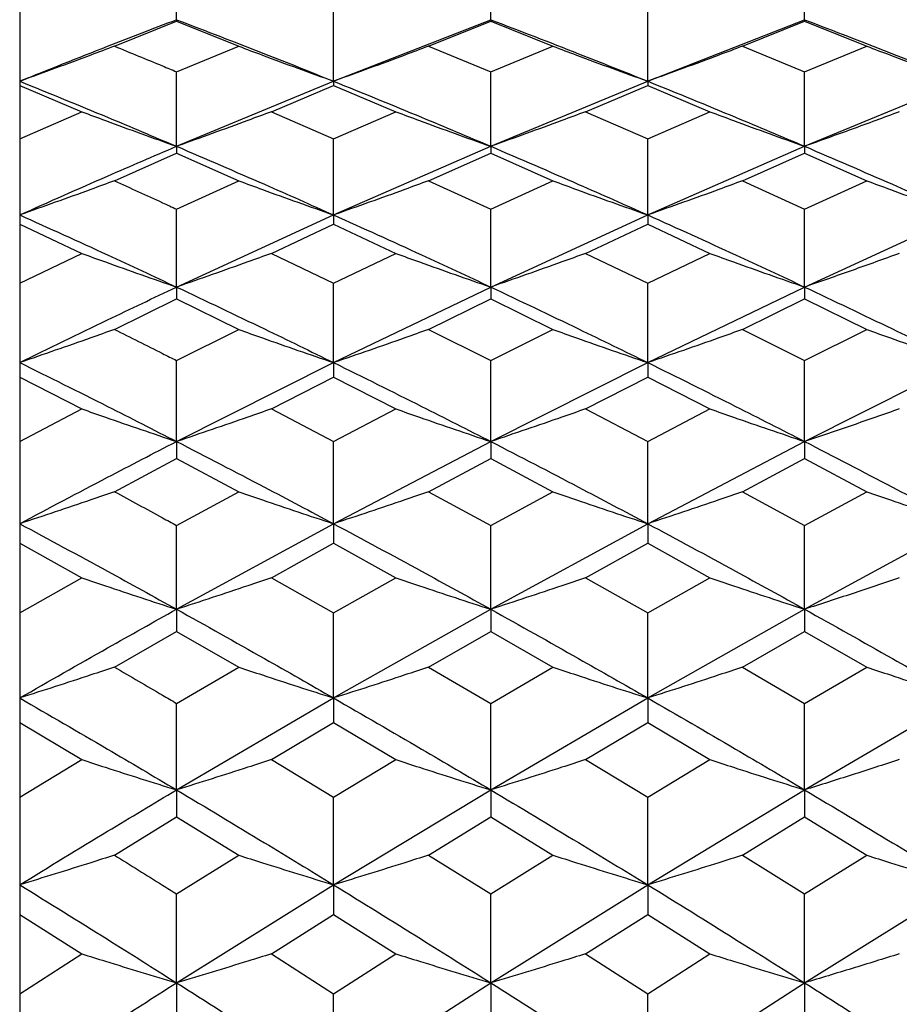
# Model space of a CAD drawing. Header units: inches. Extents: x 0.9 to 16, y 4.3 to 9.2.
# Tile 34 of 55: x 7.446 to 7.674, y 7.117 to 7.372. Entities that reach past the tile are written whole.
import ezdxf

# ---------------------------------------------------------------- set-up
doc = ezdxf.new("R2010")
doc.units = ezdxf.units.IN
doc.header["$MEASUREMENT"] = 0

msp = doc.modelspace()

# ---------------------------------------------------------------- linework, layer by layer
at = {"color": 7, "linetype": 'Continuous', "lineweight": 25}
for p, q in [((7.48655, 7.37244), (7.48655, 7.39087)), ((7.56797, 7.37244), (7.56797, 7.39087)), ((7.64934, 7.37244), (7.64934, 7.39087)), ((7.44589, 7.37537), (7.44589, 7.35541)), ((7.52725, 7.35649), (7.52725, 7.37537)), ((7.60867, 7.35649), (7.60867, 7.37537)), ((7.47043, 7.36556), (7.48655, 7.37204)), ((7.48655, 7.37244), (7.48655, 7.37204)), ((7.48655, 7.37204), (7.50267, 7.36556)), ((7.52725, 7.35649), (7.56797, 7.37244)), ((7.55183, 7.36556), (7.56797, 7.37204)), ((7.56797, 7.37244), (7.56797, 7.37204)), ((7.56797, 7.37204), (7.5841, 7.36556)), ((7.60867, 7.35649), (7.64934, 7.37244)), ((7.63324, 7.36556), (7.64934, 7.37204)), ((7.64934, 7.37244), (7.64934, 7.37204)), ((7.64934, 7.37204), (7.66544, 7.36556)), ((7.48655, 7.35894), (7.50267, 7.36556)), ((7.55183, 7.36556), (7.56797, 7.35894)), ((7.56797, 7.35894), (7.5841, 7.36556)), ((7.63324, 7.36556), (7.64934, 7.35894)), ((7.64934, 7.35894), (7.66544, 7.36556)), ((7.48655, 7.33961), (7.48655, 7.35894)), ((7.56797, 7.33961), (7.56797, 7.35894)), ((7.64934, 7.33961), (7.64934, 7.35894)), ((7.44589, 7.35541), (7.44589, 7.34158)), ((7.44589, 7.35541), (7.46199, 7.34857)), ((7.48655, 7.33961), (7.52725, 7.35649)), ((7.51112, 7.34857), (7.52725, 7.35541)), ((7.52725, 7.35649), (7.52725, 7.35541)), ((7.52725, 7.35541), (7.54338, 7.34857)), ((7.56797, 7.33961), (7.60867, 7.35649)), ((7.59255, 7.34857), (7.60867, 7.35541)), ((7.60867, 7.35649), (7.60867, 7.35541)), ((7.60867, 7.35541), (7.62479, 7.34857)), ((7.64934, 7.33961), (7.68999, 7.35649)), ((7.44589, 7.34158), (7.46199, 7.34857)), ((7.51112, 7.34857), (7.52725, 7.34158)), ((7.52725, 7.34158), (7.54338, 7.34857)), ((7.59255, 7.34857), (7.60867, 7.34158)), ((7.60867, 7.34158), (7.62479, 7.34857)), ((7.44589, 7.34158), (7.44589, 7.3194)), ((7.52725, 7.32181), (7.52725, 7.34158)), ((7.60867, 7.32181), (7.60867, 7.34158)), ((7.47043, 7.33066), (7.48655, 7.33786)), ((7.48655, 7.33961), (7.48655, 7.33786)), ((7.48655, 7.33786), (7.50267, 7.33066)), ((7.52725, 7.32181), (7.56797, 7.33961)), ((7.55183, 7.33066), (7.56797, 7.33786)), ((7.56797, 7.33961), (7.56797, 7.33786)), ((7.56797, 7.33786), (7.5841, 7.33066)), ((7.60867, 7.32181), (7.64934, 7.33961)), ((7.63324, 7.33066), (7.64934, 7.33786)), ((7.64934, 7.33961), (7.64934, 7.33786)), ((7.64934, 7.33786), (7.66544, 7.33066)), ((7.48655, 7.32331), (7.50267, 7.33066)), ((7.55183, 7.33066), (7.56797, 7.32331)), ((7.56797, 7.32331), (7.5841, 7.33066)), ((7.63324, 7.33066), (7.64934, 7.32331)), ((7.64934, 7.32331), (7.66544, 7.33066)), ((7.48655, 7.30311), (7.48655, 7.32331)), ((7.56797, 7.30311), (7.56797, 7.32331)), ((7.64934, 7.30311), (7.64934, 7.32331)), ((7.48655, 7.30311), (7.52725, 7.32181)), ((7.52725, 7.32181), (7.52725, 7.3194)), ((7.56797, 7.30311), (7.60867, 7.32181)), ((7.60867, 7.32181), (7.60867, 7.3194)), ((7.64934, 7.30311), (7.68999, 7.32181)), ((7.44589, 7.3194), (7.44589, 7.30413)), ((7.44589, 7.3194), (7.46199, 7.31183)), ((7.51112, 7.31183), (7.52725, 7.3194)), ((7.52725, 7.3194), (7.54338, 7.31183)), ((7.59255, 7.31183), (7.60867, 7.3194)), ((7.60867, 7.3194), (7.62479, 7.31183)), ((7.44589, 7.30413), (7.46199, 7.31183)), ((7.51112, 7.31183), (7.52725, 7.30413)), ((7.52725, 7.30413), (7.54338, 7.31183)), ((7.59255, 7.31183), (7.60867, 7.30413)), ((7.60867, 7.30413), (7.62479, 7.31183)), ((7.44589, 7.30413), (7.44589, 7.27978)), ((7.48655, 7.30311), (7.48655, 7.30004)), ((7.52725, 7.28353), (7.52725, 7.30413)), ((7.52725, 7.28353), (7.56797, 7.30311)), ((7.56797, 7.30311), (7.56797, 7.30004)), ((7.60867, 7.28353), (7.60867, 7.30413)), ((7.60867, 7.28353), (7.64934, 7.30311)), ((7.64934, 7.30311), (7.64934, 7.30004)), ((7.47043, 7.29212), (7.48655, 7.30004)), ((7.48655, 7.30004), (7.50267, 7.29212)), ((7.55183, 7.29212), (7.56797, 7.30004)), ((7.56797, 7.30004), (7.5841, 7.29212)), ((7.63324, 7.29212), (7.64934, 7.30004)), ((7.64934, 7.30004), (7.66544, 7.29212)), ((7.48655, 7.28406), (7.50267, 7.29212)), ((7.55183, 7.29212), (7.56797, 7.28406)), ((7.56797, 7.28406), (7.5841, 7.29212)), ((7.63324, 7.29212), (7.64934, 7.28406)), ((7.64934, 7.28406), (7.66544, 7.29212)), ((7.48655, 7.26307), (7.48655, 7.28406)), ((7.56797, 7.26307), (7.56797, 7.28406)), ((7.64934, 7.26307), (7.64934, 7.28406)), ((7.48655, 7.26307), (7.52725, 7.28353)), ((7.52725, 7.28353), (7.52725, 7.27978)), ((7.56797, 7.26307), (7.60867, 7.28353)), ((7.60867, 7.28353), (7.60867, 7.27978)), ((7.64934, 7.26307), (7.68999, 7.28353)), ((7.44589, 7.27978), (7.44589, 7.26311)), ((7.44589, 7.27978), (7.46199, 7.27152)), ((7.51112, 7.27152), (7.52725, 7.27978)), ((7.52725, 7.27978), (7.54338, 7.27152)), ((7.59255, 7.27152), (7.60867, 7.27978)), ((7.60867, 7.27978), (7.62479, 7.27152)), ((7.44589, 7.26311), (7.46199, 7.27152)), ((7.51112, 7.27152), (7.52725, 7.26311)), ((7.52725, 7.26311), (7.54338, 7.27152)), ((7.59255, 7.27152), (7.60867, 7.26311)), ((7.60867, 7.26311), (7.62479, 7.27152)), ((7.44589, 7.26311), (7.44589, 7.23667)), ((7.48655, 7.26307), (7.48655, 7.25866)), ((7.52725, 7.24174), (7.52725, 7.26311)), ((7.52725, 7.24174), (7.56797, 7.26307)), ((7.56797, 7.26307), (7.56797, 7.25866)), ((7.60867, 7.24174), (7.60867, 7.26311)), ((7.60867, 7.24174), (7.64934, 7.26307)), ((7.64934, 7.26307), (7.64934, 7.25866)), ((7.47043, 7.25005), (7.48655, 7.25866)), ((7.48655, 7.25866), (7.50267, 7.25005)), ((7.55183, 7.25005), (7.56797, 7.25866)), ((7.56797, 7.25866), (7.5841, 7.25005)), ((7.63324, 7.25005), (7.64934, 7.25866)), ((7.64934, 7.25866), (7.66544, 7.25005)), ((7.48655, 7.24131), (7.50267, 7.25005)), ((7.55183, 7.25005), (7.56797, 7.24131)), ((7.56797, 7.24131), (7.5841, 7.25005)), ((7.63324, 7.25005), (7.64934, 7.24131)), ((7.64934, 7.24131), (7.66544, 7.25005)), ((7.48655, 7.21957), (7.52725, 7.24174)), ((7.48655, 7.21957), (7.48655, 7.24131)), ((7.52725, 7.24174), (7.52725, 7.23667)), ((7.56797, 7.21957), (7.60867, 7.24174)), ((7.56797, 7.21957), (7.56797, 7.24131)), ((7.60867, 7.24174), (7.60867, 7.23667)), ((7.64934, 7.21957), (7.68999, 7.24174)), ((7.64934, 7.21957), (7.64934, 7.24131)), ((7.44589, 7.23667), (7.44589, 7.21865)), ((7.44589, 7.23667), (7.46199, 7.22773)), ((7.51112, 7.22773), (7.52725, 7.23667)), ((7.52725, 7.23667), (7.54338, 7.22773)), ((7.59255, 7.22773), (7.60867, 7.23667)), ((7.60867, 7.23667), (7.62479, 7.22773)), ((7.44589, 7.21865), (7.46199, 7.22773)), ((7.51112, 7.22773), (7.52725, 7.21865)), ((7.52725, 7.21865), (7.54338, 7.22773)), ((7.59255, 7.22773), (7.60867, 7.21865)), ((7.60867, 7.21865), (7.62479, 7.22773)), ((7.44589, 7.21865), (7.44589, 7.19018)), ((7.48655, 7.21957), (7.48655, 7.21384)), ((7.52725, 7.19656), (7.56797, 7.21957)), ((7.52725, 7.19656), (7.52725, 7.21865)), ((7.56797, 7.21957), (7.56797, 7.21384)), ((7.60867, 7.19656), (7.64934, 7.21957)), ((7.60867, 7.19656), (7.60867, 7.21865)), ((7.64934, 7.21957), (7.64934, 7.21384)), ((7.47043, 7.20457), (7.48655, 7.21384)), ((7.48655, 7.21384), (7.50267, 7.20457)), ((7.55183, 7.20457), (7.56797, 7.21384)), ((7.56797, 7.21384), (7.5841, 7.20457)), ((7.63324, 7.20457), (7.64934, 7.21384)), ((7.64934, 7.21384), (7.66544, 7.20457)), ((7.48655, 7.19516), (7.50267, 7.20457)), ((7.55183, 7.20457), (7.56797, 7.19516)), ((7.56797, 7.19516), (7.5841, 7.20457)), ((7.63324, 7.20457), (7.64934, 7.19516)), ((7.64934, 7.19516), (7.66544, 7.20457)), ((7.48655, 7.17274), (7.52725, 7.19656)), ((7.48655, 7.17274), (7.48655, 7.19516)), ((7.52725, 7.19656), (7.52725, 7.19018)), ((7.56797, 7.17274), (7.60867, 7.19656)), ((7.56797, 7.17274), (7.56797, 7.19516)), ((7.60867, 7.19656), (7.60867, 7.19018)), ((7.64934, 7.17274), (7.68999, 7.19656)), ((7.64934, 7.17274), (7.64934, 7.19516)), ((7.44589, 7.19018), (7.44589, 7.17086)), ((7.44589, 7.19018), (7.46199, 7.18058)), ((7.51112, 7.18058), (7.52725, 7.19018)), ((7.52725, 7.19018), (7.54338, 7.18058)), ((7.59255, 7.18058), (7.60867, 7.19018)), ((7.60867, 7.19018), (7.62479, 7.18058)), ((7.44589, 7.17086), (7.46199, 7.18058)), ((7.51112, 7.18058), (7.52725, 7.17086)), ((7.52725, 7.17086), (7.54338, 7.18058)), ((7.59255, 7.18058), (7.60867, 7.17086)), ((7.60867, 7.17086), (7.62479, 7.18058)), ((7.48655, 7.17274), (7.48655, 7.16571)), ((7.52725, 7.14812), (7.56797, 7.17274)), ((7.56797, 7.17274), (7.56797, 7.16571)), ((7.60867, 7.14812), (7.64934, 7.17274)), ((7.64934, 7.17274), (7.64934, 7.16571)), ((7.44589, 7.17086), (7.44589, 7.14045)), ((7.52725, 7.14812), (7.52725, 7.17086)), ((7.60867, 7.14812), (7.60867, 7.17086)), ((7.47043, 7.1558), (7.48655, 7.16571)), ((7.48655, 7.16571), (7.50267, 7.1558)), ((7.55183, 7.1558), (7.56797, 7.16571)), ((7.56797, 7.16571), (7.5841, 7.1558)), ((7.63324, 7.1558), (7.64934, 7.16571)), ((7.64934, 7.16571), (7.66544, 7.1558)), ((7.48655, 7.14576), (7.50267, 7.1558)), ((7.55183, 7.1558), (7.56797, 7.14576)), ((7.56797, 7.14576), (7.5841, 7.1558)), ((7.63324, 7.1558), (7.64934, 7.14576)), ((7.64934, 7.14576), (7.66544, 7.1558)), ((7.48655, 7.12271), (7.52725, 7.14812)), ((7.52725, 7.14812), (7.52725, 7.14045)), ((7.56797, 7.12271), (7.60867, 7.14812)), ((7.60867, 7.14812), (7.60867, 7.14045)), ((7.64934, 7.12271), (7.68999, 7.14812)), ((7.48655, 7.12271), (7.48655, 7.14576)), ((7.56797, 7.12271), (7.56797, 7.14576)), ((7.64934, 7.12271), (7.64934, 7.14576)), ((7.44589, 7.14045), (7.44589, 7.11987)), ((7.44589, 7.14045), (7.46199, 7.13022)), ((7.51112, 7.13022), (7.52725, 7.14045)), ((7.52725, 7.14045), (7.54338, 7.13022)), ((7.59255, 7.13022), (7.60867, 7.14045)), ((7.60867, 7.14045), (7.62479, 7.13022)), ((7.44589, 7.11987), (7.46199, 7.13022)), ((7.51112, 7.13022), (7.52725, 7.11987)), ((7.52725, 7.11987), (7.54338, 7.13022)), ((7.59255, 7.13022), (7.60867, 7.11987)), ((7.60867, 7.11987), (7.62479, 7.13022)), ((7.48655, 7.12271), (7.48655, 7.1144)), ((7.52725, 7.09654), (7.56797, 7.12271)), ((7.56797, 7.12271), (7.56797, 7.1144)), ((7.60867, 7.09654), (7.64934, 7.12271)), ((7.64934, 7.12271), (7.64934, 7.1144)), ((7.44589, 7.11987), (7.44589, 7.0876)), ((7.52725, 7.09654), (7.52725, 7.11987)), ((7.60867, 7.09654), (7.60867, 7.11987))]:
    msp.add_line(p, q, dxfattribs=at)
for points, knots in [([(7.44589, 7.35649), (7.45348, 7.35953), (7.46703, 7.36496), (7.48058, 7.37015), (7.48655, 7.37244)], [0, 0, 0, 0, 0.559819, 1, 1, 1, 1]), ([(7.48655, 7.37244), (7.49414, 7.36952), (7.50771, 7.36432), (7.52128, 7.35888), (7.52725, 7.35649)], [0, 0, 0, 0, 0.559906, 1, 1, 1, 1]), ([(7.56797, 7.37244), (7.57557, 7.36952), (7.58914, 7.36432), (7.60271, 7.35888), (7.60867, 7.35649)], [0, 0, 0, 0, 0.560078, 1, 1, 1, 1]), ([(7.64934, 7.37244), (7.65693, 7.36952), (7.67047, 7.36432), (7.68402, 7.35888), (7.68999, 7.35649)], [0, 0, 0, 0, 0.559839, 1, 1, 1, 1]), ([(7.47043, 7.36556), (7.4684, 7.36479), (7.4633, 7.36287), (7.45512, 7.35983), (7.44897, 7.3576), (7.44589, 7.35649)], [0, 0, 0, 0, 0.249988, 0.624986, 1, 1, 1, 1]), ([(7.47043, 7.36556), (7.47459, 7.36387), (7.47996, 7.36168), (7.48533, 7.35945), (7.48655, 7.35894)], [0, 0, 0, 0, 0.773408, 1, 1, 1, 1]), ([(7.50267, 7.36556), (7.50471, 7.36479), (7.50982, 7.36287), (7.51801, 7.35983), (7.52417, 7.3576), (7.52725, 7.35649)], [0, 0, 0, 0, 0.2499879, 0.6249851, 1, 1, 1, 1]), ([(7.55183, 7.36556), (7.54979, 7.36479), (7.54469, 7.36287), (7.5365, 7.35983), (7.53033, 7.3576), (7.52725, 7.35649)], [0, 0, 0, 0, 0.249989, 0.624985, 1, 1, 1, 1]), ([(7.5841, 7.36556), (7.58614, 7.36479), (7.59125, 7.36287), (7.59943, 7.35983), (7.60559, 7.3576), (7.60867, 7.35649)], [0, 0, 0, 0, 0.249989, 0.624985, 1, 1, 1, 1]), ([(7.63324, 7.36556), (7.6312, 7.36479), (7.6261, 7.36287), (7.61791, 7.35983), (7.61175, 7.3576), (7.60867, 7.35649)], [0, 0, 0, 0, 0.249988, 0.6249854, 1, 1, 1, 1]), ([(7.66544, 7.36556), (7.66748, 7.36479), (7.67258, 7.36287), (7.68076, 7.35983), (7.68691, 7.3576), (7.68999, 7.35649)], [0, 0, 0, 0, 0.2499891, 0.6249849, 1, 1, 1, 1]), ([(7.44589, 7.35649), (7.45348, 7.3534), (7.46703, 7.34788), (7.48058, 7.34213), (7.48655, 7.33961)], [0, 0, 0, 0, 0.55982, 1, 1, 1, 1]), ([(7.52725, 7.35649), (7.53485, 7.3534), (7.54842, 7.34788), (7.562, 7.34213), (7.56797, 7.33961)], [0, 0, 0, 0, 0.559992, 1, 1, 1, 1]), ([(7.60867, 7.35649), (7.61627, 7.3534), (7.62983, 7.34788), (7.64338, 7.34213), (7.64934, 7.33961)], [0, 0, 0, 0, 0.560165, 1, 1, 1, 1]), ([(7.46199, 7.34857), (7.46403, 7.34781), (7.46913, 7.34591), (7.47731, 7.34291), (7.48347, 7.34071), (7.48655, 7.33961)], [0, 0, 0, 0, 0.249986, 0.624987, 1, 1, 1, 1]), ([(7.51112, 7.34857), (7.50908, 7.34781), (7.50398, 7.34591), (7.49579, 7.34291), (7.48963, 7.34071), (7.48655, 7.33961)], [0, 0, 0, 0, 0.249986, 0.624986, 1, 1, 1, 1]), ([(7.54338, 7.34857), (7.54542, 7.34781), (7.55053, 7.34591), (7.55872, 7.34291), (7.56489, 7.34071), (7.56797, 7.33961)], [0, 0, 0, 0, 0.249989, 0.624986, 1, 1, 1, 1]), ([(7.59255, 7.34857), (7.59051, 7.34781), (7.5854, 7.34591), (7.57721, 7.34291), (7.57105, 7.34071), (7.56797, 7.33961)], [0, 0, 0, 0, 0.24999, 0.624986, 1, 1, 1, 1]), ([(7.62479, 7.34857), (7.62683, 7.34781), (7.63193, 7.34591), (7.64011, 7.34291), (7.64627, 7.34071), (7.64934, 7.33961)], [0, 0, 0, 0, 0.249988, 0.624988, 1, 1, 1, 1]), ([(7.67388, 7.34857), (7.67184, 7.34781), (7.66776, 7.34629), (7.65959, 7.34328), (7.65344, 7.34108), (7.64934, 7.33961)], [0, 0, 0, 0, 0.24999, 0.499977, 1, 1, 1, 1]), ([(7.44589, 7.32181), (7.45348, 7.32519), (7.46703, 7.33124), (7.48058, 7.33705), (7.48655, 7.33961)], [0, 0, 0, 0, 0.5598198, 1, 1, 1, 1]), ([(7.48655, 7.33961), (7.49414, 7.33635), (7.50771, 7.33052), (7.52128, 7.32447), (7.52725, 7.32181)], [0, 0, 0, 0, 0.559906, 1, 1, 1, 1]), ([(7.56797, 7.33961), (7.57557, 7.33634), (7.58914, 7.33052), (7.60271, 7.32447), (7.60867, 7.32181)], [0, 0, 0, 0, 0.560078, 1, 1, 1, 1]), ([(7.64934, 7.33961), (7.65693, 7.33635), (7.67047, 7.33052), (7.68402, 7.32447), (7.68999, 7.32181)], [0, 0, 0, 0, 0.559838, 1, 1, 1, 1]), ([(7.47043, 7.33066), (7.4684, 7.32991), (7.4633, 7.32803), (7.45512, 7.32507), (7.44897, 7.3229), (7.44589, 7.32181)], [0, 0, 0, 0, 0.2499888, 0.6249865, 1, 1, 1, 1]), ([(7.47043, 7.33066), (7.47459, 7.32877), (7.47996, 7.32634), (7.48533, 7.32387), (7.48655, 7.32331)], [0, 0, 0, 0, 0.773409, 1, 1, 1, 1]), ([(7.50267, 7.33066), (7.50471, 7.32991), (7.50982, 7.32803), (7.51801, 7.32507), (7.52417, 7.3229), (7.52725, 7.32181)], [0, 0, 0, 0, 0.249988, 0.624985, 1, 1, 1, 1]), ([(7.55183, 7.33066), (7.54979, 7.32991), (7.54469, 7.32803), (7.5365, 7.32507), (7.53033, 7.3229), (7.52725, 7.32181)], [0, 0, 0, 0, 0.249989, 0.624985, 1, 1, 1, 1]), ([(7.5841, 7.33066), (7.58614, 7.32991), (7.59125, 7.32803), (7.59943, 7.32507), (7.60559, 7.3229), (7.60867, 7.32181)], [0, 0, 0, 0, 0.24999, 0.624985, 1, 1, 1, 1]), ([(7.63324, 7.33066), (7.6312, 7.32991), (7.6261, 7.32803), (7.61791, 7.32507), (7.61175, 7.3229), (7.60867, 7.32181)], [0, 0, 0, 0, 0.249988, 0.624985, 1, 1, 1, 1]), ([(7.66544, 7.33066), (7.66748, 7.32991), (7.67258, 7.32803), (7.68076, 7.32507), (7.68691, 7.3229), (7.68999, 7.32181)], [0, 0, 0, 0, 0.249989, 0.624986, 1, 1, 1, 1]), ([(7.44589, 7.32181), (7.45348, 7.31838), (7.46703, 7.31226), (7.48058, 7.30591), (7.48655, 7.30311)], [0, 0, 0, 0, 0.559819, 1, 1, 1, 1]), ([(7.52725, 7.32181), (7.53485, 7.31838), (7.54842, 7.31226), (7.562, 7.30591), (7.56797, 7.30311)], [0, 0, 0, 0, 0.559992, 1, 1, 1, 1]), ([(7.60867, 7.32181), (7.61627, 7.31838), (7.62983, 7.31226), (7.64338, 7.30591), (7.64934, 7.30311)], [0, 0, 0, 0, 0.560164, 1, 1, 1, 1]), ([(7.46199, 7.31183), (7.46403, 7.31109), (7.46913, 7.30924), (7.47731, 7.30633), (7.48347, 7.30419), (7.48655, 7.30311)], [0, 0, 0, 0, 0.249986, 0.624987, 1, 1, 1, 1]), ([(7.51112, 7.31183), (7.50908, 7.31109), (7.50398, 7.30925), (7.49579, 7.30633), (7.48963, 7.30419), (7.48655, 7.30311)], [0, 0, 0, 0, 0.249986, 0.624986, 1, 1, 1, 1]), ([(7.54338, 7.31183), (7.54542, 7.31109), (7.55053, 7.30924), (7.55872, 7.30633), (7.56489, 7.30419), (7.56797, 7.30311)], [0, 0, 0, 0, 0.249989, 0.624986, 1, 1, 1, 1]), ([(7.59255, 7.31183), (7.59051, 7.31109), (7.5854, 7.30924), (7.57721, 7.30633), (7.57105, 7.30419), (7.56797, 7.30311)], [0, 0, 0, 0, 0.24999, 0.624986, 1, 1, 1, 1]), ([(7.62479, 7.31183), (7.62683, 7.31109), (7.63193, 7.30925), (7.64011, 7.30633), (7.64627, 7.30419), (7.64934, 7.30311)], [0, 0, 0, 0, 0.249988, 0.624988, 1, 1, 1, 1]), ([(7.67388, 7.31183), (7.67184, 7.31109), (7.66776, 7.30962), (7.65959, 7.30669), (7.65344, 7.30455), (7.64934, 7.30311)], [0, 0, 0, 0, 0.24999, 0.499977, 1, 1, 1, 1]), ([(7.44589, 7.28353), (7.45348, 7.28724), (7.46703, 7.29388), (7.48058, 7.30029), (7.48655, 7.30311)], [0, 0, 0, 0, 0.559819, 1, 1, 1, 1]), ([(7.48655, 7.30311), (7.49414, 7.29952), (7.50771, 7.29309), (7.52128, 7.28645), (7.52725, 7.28353)], [0, 0, 0, 0, 0.559906, 1, 1, 1, 1]), ([(7.56797, 7.30311), (7.57557, 7.29952), (7.58914, 7.2931), (7.60271, 7.28645), (7.60867, 7.28353)], [0, 0, 0, 0, 0.560078, 1, 1, 1, 1]), ([(7.64934, 7.30311), (7.65693, 7.29952), (7.67047, 7.29309), (7.68402, 7.28645), (7.68999, 7.28353)], [0, 0, 0, 0, 0.559838, 1, 1, 1, 1]), ([(7.47043, 7.29212), (7.4684, 7.29139), (7.4633, 7.28957), (7.45512, 7.2867), (7.44897, 7.28458), (7.44589, 7.28353)], [0, 0, 0, 0, 0.249989, 0.624986, 1, 1, 1, 1]), ([(7.47043, 7.29212), (7.47459, 7.29005), (7.47996, 7.28738), (7.48533, 7.28467), (7.48655, 7.28406)], [0, 0, 0, 0, 0.773409, 1, 1, 1, 1]), ([(7.50267, 7.29212), (7.50471, 7.29139), (7.50982, 7.28957), (7.51801, 7.28669), (7.52417, 7.28458), (7.52725, 7.28353)], [0, 0, 0, 0, 0.249988, 0.624985, 1, 1, 1, 1]), ([(7.55183, 7.29212), (7.54979, 7.29139), (7.54469, 7.28957), (7.5365, 7.28669), (7.53033, 7.28458), (7.52725, 7.28353)], [0, 0, 0, 0, 0.249989, 0.624985, 1, 1, 1, 1]), ([(7.5841, 7.29212), (7.58614, 7.29139), (7.59125, 7.28957), (7.59943, 7.28669), (7.60559, 7.28458), (7.60867, 7.28353)], [0, 0, 0, 0, 0.249989, 0.624985, 1, 1, 1, 1]), ([(7.63324, 7.29212), (7.6312, 7.29139), (7.6261, 7.28956), (7.61791, 7.28669), (7.61175, 7.28458), (7.60867, 7.28353)], [0, 0, 0, 0, 0.249988, 0.624986, 1, 1, 1, 1]), ([(7.66544, 7.29212), (7.66748, 7.29139), (7.67258, 7.28956), (7.68076, 7.28669), (7.68691, 7.28458), (7.68999, 7.28353)], [0, 0, 0, 0, 0.249989, 0.624985, 1, 1, 1, 1]), ([(7.44589, 7.28353), (7.45348, 7.27977), (7.46703, 7.27305), (7.48058, 7.26612), (7.48655, 7.26307)], [0, 0, 0, 0, 0.559819, 1, 1, 1, 1]), ([(7.52725, 7.28353), (7.53485, 7.27977), (7.54842, 7.27305), (7.562, 7.26612), (7.56797, 7.26307)], [0, 0, 0, 0, 0.559993, 1, 1, 1, 1]), ([(7.60867, 7.28353), (7.61627, 7.27977), (7.62983, 7.27305), (7.64338, 7.26612), (7.64934, 7.26307)], [0, 0, 0, 0, 0.5601646, 1, 1, 1, 1]), ([(7.46199, 7.27152), (7.46403, 7.2708), (7.46913, 7.26901), (7.47731, 7.26618), (7.48347, 7.2641), (7.48655, 7.26307)], [0, 0, 0, 0, 0.249986, 0.624986, 1, 1, 1, 1]), ([(7.51112, 7.27152), (7.50908, 7.2708), (7.50398, 7.26901), (7.49579, 7.26618), (7.48963, 7.2641), (7.48655, 7.26307)], [0, 0, 0, 0, 0.249985, 0.624986, 1, 1, 1, 1]), ([(7.54338, 7.27152), (7.54542, 7.2708), (7.55053, 7.26901), (7.55872, 7.26618), (7.56489, 7.2641), (7.56797, 7.26307)], [0, 0, 0, 0, 0.249989, 0.624985, 1, 1, 1, 1]), ([(7.59255, 7.27152), (7.59051, 7.2708), (7.5854, 7.26901), (7.57721, 7.26618), (7.57105, 7.2641), (7.56797, 7.26307)], [0, 0, 0, 0, 0.249989, 0.624986, 1, 1, 1, 1]), ([(7.62479, 7.27152), (7.62683, 7.2708), (7.63193, 7.26901), (7.64011, 7.26618), (7.64627, 7.2641), (7.64934, 7.26307)], [0, 0, 0, 0, 0.249988, 0.624988, 1, 1, 1, 1]), ([(7.67388, 7.27152), (7.67184, 7.2708), (7.66776, 7.26937), (7.65959, 7.26653), (7.65344, 7.26445), (7.64934, 7.26307)], [0, 0, 0, 0, 0.24999, 0.4999769, 1, 1, 1, 1]), ([(7.44589, 7.24174), (7.45348, 7.24578), (7.46703, 7.25299), (7.48058, 7.25999), (7.48655, 7.26307)], [0, 0, 0, 0, 0.559819, 1, 1, 1, 1]), ([(7.48655, 7.26307), (7.49414, 7.25914), (7.50771, 7.25214), (7.52128, 7.24492), (7.52725, 7.24174)], [0, 0, 0, 0, 0.559906, 1, 1, 1, 1]), ([(7.56797, 7.26307), (7.57557, 7.25914), (7.58914, 7.25214), (7.60271, 7.24492), (7.60867, 7.24174)], [0, 0, 0, 0, 0.560079, 1, 1, 1, 1]), ([(7.64934, 7.26307), (7.65693, 7.25914), (7.67047, 7.25213), (7.68402, 7.24492), (7.68999, 7.24174)], [0, 0, 0, 0, 0.5598387, 1, 1, 1, 1]), ([(7.47043, 7.25005), (7.4684, 7.24934), (7.4633, 7.24758), (7.45512, 7.2448), (7.44897, 7.24276), (7.44589, 7.24174)], [0, 0, 0, 0, 0.249988, 0.624986, 1, 1, 1, 1]), ([(7.47043, 7.25005), (7.47459, 7.2478), (7.47996, 7.2449), (7.48533, 7.24197), (7.48655, 7.24131)], [0, 0, 0, 0, 0.773407, 1, 1, 1, 1]), ([(7.50267, 7.25005), (7.50471, 7.24934), (7.50982, 7.24758), (7.51801, 7.2448), (7.52417, 7.24276), (7.52725, 7.24174)], [0, 0, 0, 0, 0.249988, 0.624985, 1, 1, 1, 1]), ([(7.55183, 7.25005), (7.54979, 7.24934), (7.54469, 7.24758), (7.5365, 7.2448), (7.53033, 7.24276), (7.52725, 7.24174)], [0, 0, 0, 0, 0.249989, 0.624985, 1, 1, 1, 1]), ([(7.5841, 7.25005), (7.58614, 7.24934), (7.59125, 7.24758), (7.59943, 7.2448), (7.60559, 7.24276), (7.60867, 7.24174)], [0, 0, 0, 0, 0.249989, 0.624985, 1, 1, 1, 1]), ([(7.63324, 7.25005), (7.6312, 7.24934), (7.6261, 7.24758), (7.61791, 7.2448), (7.61175, 7.24276), (7.60867, 7.24174)], [0, 0, 0, 0, 0.249988, 0.624985, 1, 1, 1, 1]), ([(7.66544, 7.25005), (7.66748, 7.24934), (7.67258, 7.24758), (7.68076, 7.2448), (7.68691, 7.24276), (7.68999, 7.24174)], [0, 0, 0, 0, 0.2499888, 0.6249848, 1, 1, 1, 1]), ([(7.44589, 7.24174), (7.45348, 7.23766), (7.46703, 7.23037), (7.48058, 7.22287), (7.48655, 7.21957)], [0, 0, 0, 0, 0.55982, 1, 1, 1, 1]), ([(7.52725, 7.24174), (7.53485, 7.23766), (7.54842, 7.23037), (7.562, 7.22287), (7.56797, 7.21957)], [0, 0, 0, 0, 0.559993, 1, 1, 1, 1]), ([(7.60867, 7.24174), (7.61627, 7.23766), (7.62983, 7.23037), (7.64338, 7.22287), (7.64934, 7.21957)], [0, 0, 0, 0, 0.560165, 1, 1, 1, 1]), ([(7.46199, 7.22773), (7.46403, 7.22703), (7.46913, 7.2253), (7.47731, 7.22257), (7.48347, 7.22057), (7.48655, 7.21957)], [0, 0, 0, 0, 0.249986, 0.624987, 1, 1, 1, 1]), ([(7.51112, 7.22773), (7.50908, 7.22703), (7.50398, 7.2253), (7.49579, 7.22258), (7.48963, 7.22057), (7.48655, 7.21957)], [0, 0, 0, 0, 0.249986, 0.624985, 1, 1, 1, 1]), ([(7.54338, 7.22773), (7.54542, 7.22703), (7.55053, 7.2253), (7.55872, 7.22258), (7.56489, 7.22057), (7.56797, 7.21957)], [0, 0, 0, 0, 0.249989, 0.624986, 1, 1, 1, 1]), ([(7.59255, 7.22773), (7.59051, 7.22703), (7.5854, 7.2253), (7.57721, 7.22257), (7.57105, 7.22057), (7.56797, 7.21957)], [0, 0, 0, 0, 0.249989, 0.624986, 1, 1, 1, 1]), ([(7.62479, 7.22773), (7.62683, 7.22703), (7.63193, 7.2253), (7.64011, 7.22258), (7.64627, 7.22057), (7.64934, 7.21957)], [0, 0, 0, 0, 0.249988, 0.624988, 1, 1, 1, 1]), ([(7.67388, 7.22773), (7.67184, 7.22703), (7.66776, 7.22565), (7.65959, 7.22291), (7.65344, 7.22091), (7.64934, 7.21957)], [0, 0, 0, 0, 0.24999, 0.499977, 1, 1, 1, 1]), ([(7.44589, 7.19656), (7.45348, 7.20091), (7.46703, 7.20868), (7.48058, 7.21624), (7.48655, 7.21957)], [0, 0, 0, 0, 0.559819, 1, 1, 1, 1]), ([(7.48655, 7.21957), (7.49414, 7.21533), (7.50771, 7.20776), (7.52128, 7.19998), (7.52725, 7.19656)], [0, 0, 0, 0, 0.559906, 1, 1, 1, 1]), ([(7.56797, 7.21957), (7.57557, 7.21533), (7.58914, 7.20776), (7.60271, 7.19998), (7.60867, 7.19656)], [0, 0, 0, 0, 0.560078, 1, 1, 1, 1]), ([(7.64934, 7.21957), (7.65693, 7.21533), (7.67047, 7.20776), (7.68402, 7.19998), (7.68999, 7.19656)], [0, 0, 0, 0, 0.559839, 1, 1, 1, 1]), ([(7.47043, 7.20457), (7.4684, 7.20389), (7.4633, 7.20219), (7.45512, 7.19951), (7.44897, 7.19755), (7.44589, 7.19656)], [0, 0, 0, 0, 0.249988, 0.624986, 1, 1, 1, 1]), ([(7.47043, 7.20457), (7.47459, 7.20215), (7.47996, 7.19903), (7.48533, 7.19588), (7.48655, 7.19516)], [0, 0, 0, 0, 0.773408, 1, 1, 1, 1]), ([(7.50267, 7.20457), (7.50471, 7.20389), (7.50982, 7.20219), (7.51801, 7.19951), (7.52417, 7.19755), (7.52725, 7.19656)], [0, 0, 0, 0, 0.249988, 0.624985, 1, 1, 1, 1]), ([(7.55183, 7.20457), (7.54979, 7.20389), (7.54469, 7.20219), (7.5365, 7.19951), (7.53033, 7.19755), (7.52725, 7.19656)], [0, 0, 0, 0, 0.249989, 0.624985, 1, 1, 1, 1]), ([(7.5841, 7.20457), (7.58614, 7.20389), (7.59125, 7.20219), (7.59943, 7.19951), (7.60559, 7.19755), (7.60867, 7.19656)], [0, 0, 0, 0, 0.2499893, 0.6249853, 1, 1, 1, 1]), ([(7.63324, 7.20457), (7.6312, 7.20389), (7.6261, 7.20219), (7.61791, 7.19951), (7.61175, 7.19755), (7.60867, 7.19656)], [0, 0, 0, 0, 0.249988, 0.624985, 1, 1, 1, 1]), ([(7.66544, 7.20457), (7.66748, 7.20389), (7.67258, 7.20219), (7.68076, 7.19951), (7.68691, 7.19755), (7.68999, 7.19656)], [0, 0, 0, 0, 0.249989, 0.624985, 1, 1, 1, 1]), ([(7.44589, 7.19656), (7.45348, 7.19217), (7.46703, 7.18432), (7.48058, 7.17628), (7.48655, 7.17274)], [0, 0, 0, 0, 0.55982, 1, 1, 1, 1]), ([(7.52725, 7.19656), (7.53485, 7.19217), (7.54842, 7.18433), (7.562, 7.17628), (7.56797, 7.17274)], [0, 0, 0, 0, 0.559992, 1, 1, 1, 1]), ([(7.60867, 7.19656), (7.61627, 7.19217), (7.62983, 7.18433), (7.64338, 7.17628), (7.64934, 7.17274)], [0, 0, 0, 0, 0.5601644, 1, 1, 1, 1]), ([(7.46199, 7.18058), (7.46403, 7.17992), (7.46913, 7.17825), (7.47731, 7.17563), (7.48347, 7.1737), (7.48655, 7.17274)], [0, 0, 0, 0, 0.249986, 0.624987, 1, 1, 1, 1]), ([(7.51112, 7.18058), (7.50908, 7.17992), (7.50398, 7.17825), (7.49579, 7.17563), (7.48963, 7.1737), (7.48655, 7.17274)], [0, 0, 0, 0, 0.249986, 0.624986, 1, 1, 1, 1]), ([(7.54338, 7.18058), (7.54542, 7.17992), (7.55053, 7.17825), (7.55872, 7.17563), (7.56489, 7.1737), (7.56797, 7.17274)], [0, 0, 0, 0, 0.249989, 0.624986, 1, 1, 1, 1]), ([(7.59255, 7.18058), (7.59051, 7.17992), (7.5854, 7.17825), (7.57721, 7.17563), (7.57105, 7.1737), (7.56797, 7.17274)], [0, 0, 0, 0, 0.249989, 0.6249866, 1, 1, 1, 1]), ([(7.62479, 7.18058), (7.62683, 7.17992), (7.63193, 7.17826), (7.64011, 7.17563), (7.64627, 7.1737), (7.64934, 7.17274)], [0, 0, 0, 0, 0.249988, 0.624988, 1, 1, 1, 1]), ([(7.67388, 7.18058), (7.67184, 7.17992), (7.66776, 7.17859), (7.65959, 7.17596), (7.65344, 7.17403), (7.64934, 7.17274)], [0, 0, 0, 0, 0.24999, 0.499977, 1, 1, 1, 1]), ([(7.44589, 7.14812), (7.45348, 7.15277), (7.46703, 7.16107), (7.48058, 7.16917), (7.48655, 7.17274)], [0, 0, 0, 0, 0.55982, 1, 1, 1, 1]), ([(7.48655, 7.17274), (7.49414, 7.1682), (7.50771, 7.16008), (7.52128, 7.15177), (7.52725, 7.14812)], [0, 0, 0, 0, 0.559906, 1, 1, 1, 1]), ([(7.56797, 7.17274), (7.57557, 7.1682), (7.58914, 7.16009), (7.60271, 7.15177), (7.60867, 7.14812)], [0, 0, 0, 0, 0.560078, 1, 1, 1, 1]), ([(7.64934, 7.17274), (7.65693, 7.1682), (7.67047, 7.16008), (7.68402, 7.15177), (7.68999, 7.14812)], [0, 0, 0, 0, 0.559839, 1, 1, 1, 1]), ([(7.47043, 7.1558), (7.4684, 7.15515), (7.4633, 7.15352), (7.45512, 7.15095), (7.44897, 7.14906), (7.44589, 7.14812)], [0, 0, 0, 0, 0.249988, 0.624986, 1, 1, 1, 1]), ([(7.47043, 7.1558), (7.47459, 7.15322), (7.47996, 7.14988), (7.48533, 7.14652), (7.48655, 7.14576)], [0, 0, 0, 0, 0.773408, 1, 1, 1, 1]), ([(7.50267, 7.1558), (7.50471, 7.15514), (7.50982, 7.15352), (7.51801, 7.15095), (7.52417, 7.14906), (7.52725, 7.14812)], [0, 0, 0, 0, 0.249988, 0.624985, 1, 1, 1, 1]), ([(7.55183, 7.1558), (7.54979, 7.15514), (7.54469, 7.15352), (7.5365, 7.15095), (7.53033, 7.14906), (7.52725, 7.14812)], [0, 0, 0, 0, 0.249989, 0.624985, 1, 1, 1, 1]), ([(7.5841, 7.1558), (7.58614, 7.15514), (7.59125, 7.15352), (7.59943, 7.15095), (7.60559, 7.14906), (7.60867, 7.14812)], [0, 0, 0, 0, 0.2499894, 0.6249855, 1, 1, 1, 1]), ([(7.63324, 7.1558), (7.6312, 7.15514), (7.6261, 7.15352), (7.61791, 7.15095), (7.61175, 7.14906), (7.60867, 7.14812)], [0, 0, 0, 0, 0.249988, 0.624986, 1, 1, 1, 1]), ([(7.66544, 7.1558), (7.66748, 7.15514), (7.67258, 7.15352), (7.68076, 7.15095), (7.68691, 7.14906), (7.68999, 7.14812)], [0, 0, 0, 0, 0.249989, 0.624986, 1, 1, 1, 1]), ([(7.44589, 7.14812), (7.45348, 7.14343), (7.46703, 7.13505), (7.48058, 7.12648), (7.48655, 7.12271)], [0, 0, 0, 0, 0.55982, 1, 1, 1, 1]), ([(7.52725, 7.14812), (7.53485, 7.14343), (7.54842, 7.13505), (7.562, 7.12648), (7.56797, 7.12271)], [0, 0, 0, 0, 0.559992, 1, 1, 1, 1]), ([(7.60867, 7.14812), (7.61627, 7.14343), (7.62983, 7.13505), (7.64338, 7.12648), (7.64934, 7.12271)], [0, 0, 0, 0, 0.560164, 1, 1, 1, 1]), ([(7.46199, 7.13022), (7.46403, 7.12958), (7.46913, 7.12799), (7.47731, 7.12548), (7.48347, 7.12363), (7.48655, 7.12271)], [0, 0, 0, 0, 0.249986, 0.624987, 1, 1, 1, 1]), ([(7.51112, 7.13022), (7.50908, 7.12958), (7.50398, 7.12799), (7.49579, 7.12548), (7.48963, 7.12363), (7.48655, 7.12271)], [0, 0, 0, 0, 0.249985, 0.624985, 1, 1, 1, 1]), ([(7.54338, 7.13022), (7.54542, 7.12958), (7.55053, 7.12799), (7.55872, 7.12548), (7.56489, 7.12363), (7.56797, 7.12271)], [0, 0, 0, 0, 0.249988, 0.624985, 1, 1, 1, 1]), ([(7.59255, 7.13022), (7.59051, 7.12958), (7.5854, 7.12799), (7.57721, 7.12548), (7.57105, 7.12363), (7.56797, 7.12271)], [0, 0, 0, 0, 0.249989, 0.624986, 1, 1, 1, 1]), ([(7.62479, 7.13022), (7.62683, 7.12958), (7.63193, 7.12799), (7.64011, 7.12548), (7.64627, 7.12363), (7.64934, 7.12271)], [0, 0, 0, 0, 0.249988, 0.624988, 1, 1, 1, 1]), ([(7.67388, 7.13022), (7.67184, 7.12958), (7.66776, 7.12831), (7.65959, 7.12579), (7.65344, 7.12394), (7.64934, 7.12271)], [0, 0, 0, 0, 0.24999, 0.499977, 1, 1, 1, 1]), ([(7.44589, 7.09654), (7.45348, 7.10148), (7.46703, 7.11029), (7.48058, 7.11892), (7.48655, 7.12271)], [0, 0, 0, 0, 0.559819, 1, 1, 1, 1]), ([(7.48655, 7.12271), (7.49414, 7.11788), (7.50771, 7.10924), (7.52128, 7.10042), (7.52725, 7.09654)], [0, 0, 0, 0, 0.559906, 1, 1, 1, 1]), ([(7.56797, 7.12271), (7.57557, 7.11788), (7.58914, 7.10924), (7.60271, 7.10042), (7.60867, 7.09654)], [0, 0, 0, 0, 0.560078, 1, 1, 1, 1]), ([(7.64934, 7.12271), (7.65693, 7.11788), (7.67047, 7.10924), (7.68402, 7.10042), (7.68999, 7.09654)], [0, 0, 0, 0, 0.559839, 1, 1, 1, 1])]:
    msp.add_open_spline(points, degree=3, knots=knots, dxfattribs=at)

doc.saveas('drawing.dxf')
